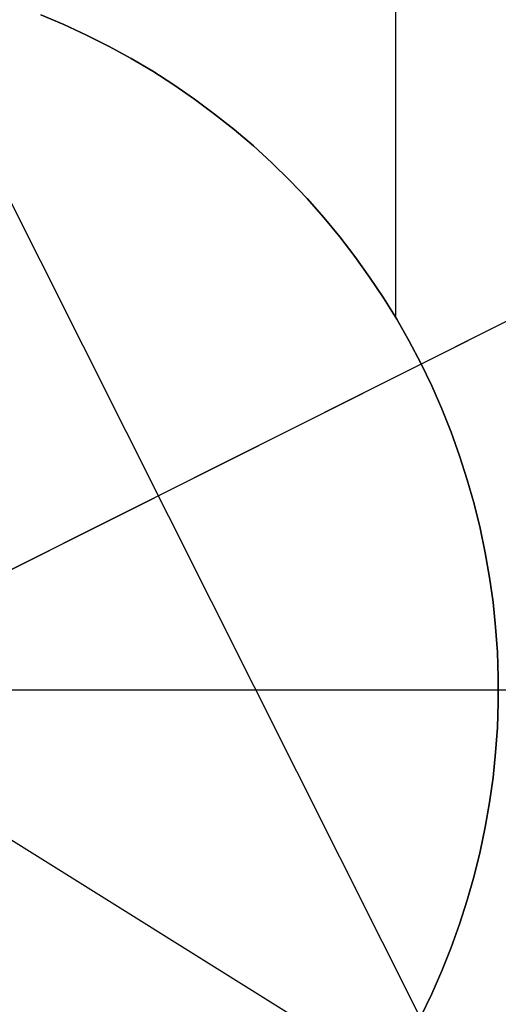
# Model space of a CAD drawing. Header units: millimetres. Extents: x 6239 to 7218, y -13987 to -13139.
# Tile 141 of 256: x 6733 to 6742, y -13463 to -13445. Entities that reach past the tile are written whole.
import ezdxf

# ---------------------------------------------------------------- set-up
doc = ezdxf.new("R2010")
doc.units = ezdxf.units.MM
doc.layers.add('color', color=7, linetype='Continuous')
doc.layers.add('luz', color=7, linetype='Continuous')

msp = doc.modelspace()

# ---------------------------------------------------------------- linework, layer by layer
at = {"color": 7, "true_color": 0xffffff}
for p, q in [((6739.852, -13437.662, 144.2), (6739.852, -13450.57, 144.2)), ((6733.811, -13445.235, 144.2), (6733.389, -13445.058, 144.2)), ((6733.811, -13445.235, 144.2), (6733.389, -13445.058, 144.2)), ((6733.389, -13445.058, 199.6), (6733.811, -13445.235, 199.6)), ((6733.811, -13445.235, 171.9), (6733.389, -13445.058, 171.9)), ((6733.389, -13445.058, 199.6), (6733.811, -13445.235, 199.6)), ((6734.226, -13445.427, 144.2), (6733.811, -13445.235, 144.2)), ((6734.226, -13445.427, 144.2), (6733.811, -13445.235, 144.2)), ((6733.811, -13445.235, 199.6), (6734.226, -13445.427, 199.6)), ((6734.226, -13445.427, 171.9), (6733.811, -13445.235, 171.9)), ((6733.811, -13445.235, 199.6), (6734.226, -13445.427, 199.6)), ((6734.635, -13445.632, 144.2), (6734.226, -13445.427, 144.2)), ((6734.635, -13445.632, 144.2), (6734.226, -13445.427, 144.2)), ((6734.226, -13445.427, 199.6), (6734.635, -13445.632, 199.6)), ((6734.635, -13445.632, 171.9), (6734.226, -13445.427, 171.9)), ((6734.226, -13445.427, 199.6), (6734.635, -13445.632, 199.6)), ((6735.036, -13445.852, 144.2), (6734.635, -13445.632, 144.2)), ((6735.036, -13445.852, 144.2), (6734.635, -13445.632, 144.2)), ((6734.635, -13445.632, 199.6), (6735.036, -13445.852, 199.6)), ((6735.036, -13445.852, 171.9), (6734.635, -13445.632, 171.9)), ((6734.635, -13445.632, 199.6), (6735.036, -13445.852, 199.6)), ((6735.429, -13446.085, 144.2), (6735.036, -13445.852, 144.2)), ((6735.429, -13446.085, 144.2), (6735.036, -13445.852, 144.2)), ((6735.036, -13445.852, 199.6), (6735.429, -13446.085, 199.6)), ((6735.429, -13446.085, 171.9), (6735.036, -13445.852, 171.9)), ((6735.036, -13445.852, 199.6), (6735.429, -13446.085, 199.6)), ((6735.814, -13446.331, 144.2), (6735.429, -13446.085, 144.2)), ((6735.814, -13446.331, 144.2), (6735.429, -13446.085, 144.2)), ((6735.429, -13446.085, 199.6), (6735.814, -13446.331, 199.6)), ((6735.814, -13446.331, 171.9), (6735.429, -13446.085, 171.9)), ((6735.429, -13446.085, 199.6), (6735.814, -13446.331, 199.6)), ((6736.191, -13446.591, 144.2), (6735.814, -13446.331, 144.2)), ((6736.191, -13446.591, 144.2), (6735.814, -13446.331, 144.2)), ((6735.814, -13446.331, 199.6), (6736.191, -13446.591, 199.6)), ((6736.191, -13446.591, 171.9), (6735.814, -13446.331, 171.9)), ((6735.814, -13446.331, 199.6), (6736.191, -13446.591, 199.6)), ((6736.558, -13446.864, 144.2), (6736.191, -13446.591, 144.2)), ((6736.558, -13446.864, 144.2), (6736.191, -13446.591, 144.2)), ((6736.191, -13446.591, 199.6), (6736.558, -13446.864, 199.6)), ((6736.558, -13446.864, 171.9), (6736.191, -13446.591, 171.9)), ((6736.191, -13446.591, 199.6), (6736.558, -13446.864, 199.6)), ((6736.915, -13447.149, 144.2), (6736.558, -13446.864, 144.2)), ((6736.915, -13447.149, 144.2), (6736.558, -13446.864, 144.2)), ((6736.558, -13446.864, 199.6), (6736.915, -13447.149, 199.6)), ((6736.915, -13447.149, 171.9), (6736.558, -13446.864, 171.9)), ((6736.558, -13446.864, 199.6), (6736.915, -13447.149, 199.6)), ((6737.263, -13447.446, 144.2), (6736.915, -13447.149, 144.2)), ((6737.263, -13447.446, 144.2), (6736.915, -13447.149, 144.2)), ((6736.915, -13447.149, 199.6), (6737.263, -13447.446, 199.6)), ((6737.263, -13447.446, 171.9), (6736.915, -13447.149, 171.9)), ((6736.915, -13447.149, 199.6), (6737.263, -13447.446, 199.6)), ((6737.6, -13447.755, 144.2), (6737.263, -13447.446, 144.2)), ((6737.6, -13447.755, 144.2), (6737.263, -13447.446, 144.2)), ((6737.263, -13447.446, 199.6), (6737.6, -13447.755, 199.6)), ((6737.6, -13447.755, 171.9), (6737.263, -13447.446, 171.9)), ((6737.263, -13447.446, 199.6), (6737.6, -13447.755, 199.6)), ((6737.926, -13448.076, 144.2), (6737.6, -13447.755, 144.2)), ((6737.926, -13448.076, 144.2), (6737.6, -13447.755, 144.2)), ((6737.6, -13447.755, 199.6), (6737.926, -13448.076, 199.6)), ((6737.926, -13448.076, 171.9), (6737.6, -13447.755, 171.9)), ((6737.6, -13447.755, 199.6), (6737.926, -13448.076, 199.6)), ((6738.241, -13448.407, 144.2), (6737.926, -13448.076, 144.2)), ((6738.241, -13448.407, 144.2), (6737.926, -13448.076, 144.2)), ((6737.926, -13448.076, 199.6), (6738.241, -13448.407, 199.6)), ((6738.241, -13448.407, 171.9), (6737.926, -13448.076, 171.9)), ((6737.926, -13448.076, 199.6), (6738.241, -13448.407, 199.6)), ((6738.544, -13448.75, 144.2), (6738.241, -13448.407, 144.2)), ((6738.544, -13448.75, 144.2), (6738.241, -13448.407, 144.2)), ((6738.241, -13448.407, 199.6), (6738.544, -13448.75, 199.6)), ((6738.544, -13448.75, 171.9), (6738.241, -13448.407, 171.9)), ((6738.241, -13448.407, 199.6), (6738.544, -13448.75, 199.6)), ((6738.835, -13449.102, 144.2), (6738.544, -13448.75, 144.2)), ((6738.835, -13449.102, 144.2), (6738.544, -13448.75, 144.2)), ((6738.544, -13448.75, 199.6), (6738.835, -13449.102, 199.6)), ((6738.835, -13449.102, 171.9), (6738.544, -13448.75, 171.9)), ((6738.544, -13448.75, 199.6), (6738.835, -13449.102, 199.6)), ((6739.114, -13449.464, 144.2), (6738.835, -13449.102, 144.2)), ((6739.114, -13449.464, 144.2), (6738.835, -13449.102, 144.2)), ((6738.835, -13449.102, 199.6), (6739.114, -13449.464, 199.6)), ((6739.114, -13449.464, 171.9), (6738.835, -13449.102, 171.9)), ((6738.835, -13449.102, 199.6), (6739.114, -13449.464, 199.6)), ((6739.38, -13449.836, 144.2), (6739.114, -13449.464, 144.2)), ((6739.38, -13449.836, 144.2), (6739.114, -13449.464, 144.2)), ((6739.114, -13449.464, 199.6), (6739.38, -13449.836, 199.6)), ((6739.38, -13449.836, 171.9), (6739.114, -13449.464, 171.9)), ((6739.114, -13449.464, 199.6), (6739.38, -13449.836, 199.6)), ((6739.634, -13450.217, 144.2), (6739.38, -13449.836, 144.2)), ((6739.634, -13450.217, 144.2), (6739.38, -13449.836, 144.2)), ((6739.38, -13449.836, 199.6), (6739.634, -13450.217, 199.6)), ((6739.634, -13450.217, 171.9), (6739.38, -13449.836, 171.9)), ((6739.38, -13449.836, 199.6), (6739.634, -13450.217, 199.6)), ((6739.874, -13450.606, 144.2), (6739.634, -13450.217, 144.2)), ((6739.874, -13450.606, 144.2), (6739.634, -13450.217, 144.2)), ((6739.634, -13450.217, 199.6), (6739.874, -13450.606, 199.6)), ((6739.874, -13450.606, 171.9), (6739.634, -13450.217, 171.9)), ((6739.634, -13450.217, 199.6), (6739.874, -13450.606, 199.6)), ((6740.1, -13451.004, 144.2), (6739.874, -13450.606, 144.2)), ((6740.1, -13451.004, 144.2), (6739.874, -13450.606, 144.2)), ((6739.874, -13450.606, 199.6), (6740.1, -13451.004, 199.6)), ((6740.1, -13451.004, 171.9), (6739.874, -13450.606, 171.9)), ((6739.874, -13450.606, 199.6), (6740.1, -13451.004, 199.6)), ((6740.312, -13451.408, 144.2), (6740.1, -13451.004, 144.2)), ((6740.312, -13451.408, 144.2), (6740.1, -13451.004, 144.2)), ((6740.1, -13451.004, 199.6), (6740.312, -13451.408, 199.6)), ((6740.312, -13451.408, 171.9), (6740.1, -13451.004, 171.9)), ((6740.1, -13451.004, 199.6), (6740.312, -13451.408, 199.6)), ((6740.511, -13451.82, 144.2), (6740.312, -13451.408, 144.2)), ((6740.511, -13451.82, 144.2), (6740.312, -13451.408, 144.2)), ((6740.312, -13451.408, 199.6), (6740.511, -13451.82, 199.6)), ((6740.511, -13451.82, 171.9), (6740.312, -13451.408, 171.9)), ((6740.312, -13451.408, 199.6), (6740.511, -13451.82, 199.6)), ((6740.695, -13452.239, 144.2), (6740.511, -13451.82, 144.2)), ((6740.695, -13452.239, 144.2), (6740.511, -13451.82, 144.2)), ((6740.511, -13451.82, 199.6), (6740.695, -13452.239, 199.6)), ((6740.695, -13452.239, 171.9), (6740.511, -13451.82, 171.9)), ((6740.511, -13451.82, 199.6), (6740.695, -13452.239, 199.6)), ((6740.864, -13452.664, 144.2), (6740.695, -13452.239, 144.2)), ((6740.864, -13452.664, 144.2), (6740.695, -13452.239, 144.2)), ((6740.695, -13452.239, 199.6), (6740.864, -13452.664, 199.6)), ((6740.864, -13452.664, 171.9), (6740.695, -13452.239, 171.9)), ((6740.695, -13452.239, 199.6), (6740.864, -13452.664, 199.6)), ((6741.019, -13453.094, 144.2), (6740.864, -13452.664, 144.2)), ((6741.019, -13453.094, 144.2), (6740.864, -13452.664, 144.2)), ((6740.864, -13452.664, 199.6), (6741.019, -13453.094, 199.6)), ((6741.019, -13453.094, 171.9), (6740.864, -13452.664, 171.9)), ((6740.864, -13452.664, 199.6), (6741.019, -13453.094, 199.6)), ((6741.159, -13453.529, 144.2), (6741.019, -13453.094, 144.2)), ((6741.159, -13453.529, 144.2), (6741.019, -13453.094, 144.2)), ((6741.019, -13453.094, 199.6), (6741.159, -13453.529, 199.6)), ((6741.159, -13453.529, 171.9), (6741.019, -13453.094, 171.9)), ((6741.019, -13453.094, 199.6), (6741.159, -13453.529, 199.6)), ((6741.284, -13453.969, 144.2), (6741.159, -13453.529, 144.2)), ((6741.284, -13453.969, 144.2), (6741.159, -13453.529, 144.2)), ((6741.159, -13453.529, 199.6), (6741.284, -13453.969, 199.6)), ((6741.284, -13453.969, 171.9), (6741.159, -13453.529, 171.9)), ((6741.159, -13453.529, 199.6), (6741.284, -13453.969, 199.6)), ((6741.393, -13454.413, 144.2), (6741.284, -13453.969, 144.2)), ((6741.393, -13454.413, 144.2), (6741.284, -13453.969, 144.2)), ((6741.284, -13453.969, 199.6), (6741.393, -13454.413, 199.6)), ((6741.393, -13454.413, 171.9), (6741.284, -13453.969, 171.9)), ((6741.284, -13453.969, 199.6), (6741.393, -13454.413, 199.6)), ((6741.487, -13454.861, 144.2), (6741.393, -13454.413, 144.2)), ((6741.487, -13454.861, 144.2), (6741.393, -13454.413, 144.2)), ((6741.393, -13454.413, 199.6), (6741.487, -13454.861, 199.6)), ((6741.487, -13454.861, 171.9), (6741.393, -13454.413, 171.9)), ((6741.393, -13454.413, 199.6), (6741.487, -13454.861, 199.6)), ((6741.566, -13455.311, 144.2), (6741.487, -13454.861, 144.2)), ((6741.566, -13455.311, 144.2), (6741.487, -13454.861, 144.2)), ((6741.487, -13454.861, 199.6), (6741.566, -13455.311, 199.6)), ((6741.566, -13455.311, 171.9), (6741.487, -13454.861, 171.9)), ((6741.487, -13454.861, 199.6), (6741.566, -13455.311, 199.6)), ((6741.629, -13455.764, 144.2), (6741.566, -13455.311, 144.2)), ((6741.629, -13455.764, 144.2), (6741.566, -13455.311, 144.2)), ((6741.566, -13455.311, 199.6), (6741.629, -13455.764, 199.6)), ((6741.629, -13455.764, 171.9), (6741.566, -13455.311, 171.9)), ((6741.566, -13455.311, 199.6), (6741.629, -13455.764, 199.6)), ((6741.676, -13456.219, 144.2), (6741.629, -13455.764, 144.2)), ((6741.676, -13456.219, 144.2), (6741.629, -13455.764, 144.2)), ((6741.629, -13455.764, 199.6), (6741.676, -13456.219, 199.6)), ((6741.676, -13456.219, 171.9), (6741.629, -13455.764, 171.9)), ((6741.629, -13455.764, 199.6), (6741.676, -13456.219, 199.6)), ((6741.707, -13456.675, 144.2), (6741.676, -13456.219, 144.2)), ((6741.707, -13456.675, 144.2), (6741.676, -13456.219, 144.2)), ((6741.676, -13456.219, 199.6), (6741.707, -13456.675, 199.6)), ((6741.707, -13456.675, 171.9), (6741.676, -13456.219, 171.9)), ((6741.676, -13456.219, 199.6), (6741.707, -13456.675, 199.6)), ((6741.723, -13457.132, 144.2), (6741.707, -13456.675, 144.2)), ((6741.723, -13457.132, 144.2), (6741.707, -13456.675, 144.2)), ((6741.707, -13456.675, 199.6), (6741.723, -13457.132, 199.6)), ((6741.723, -13457.132, 171.9), (6741.707, -13456.675, 171.9)), ((6741.707, -13456.675, 199.6), (6741.723, -13457.132, 199.6)), ((6741.723, -13457.589, 144.2), (6741.723, -13457.132, 144.2)), ((6741.723, -13457.589, 144.2), (6741.723, -13457.132, 144.2)), ((6741.723, -13457.132, 199.6), (6741.723, -13457.589, 199.6)), ((6741.723, -13457.589, 171.9), (6741.723, -13457.132, 171.9)), ((6741.723, -13457.132, 199.6), (6741.723, -13457.589, 199.6)), ((6728.479, -13457.361, 200.6), (6768.354, -13457.361, 200.6)), ((6741.707, -13458.046, 144.2), (6741.723, -13457.589, 144.2)), ((6741.707, -13458.046, 144.2), (6741.723, -13457.589, 144.2)), ((6741.723, -13457.589, 199.6), (6741.707, -13458.046, 199.6)), ((6741.707, -13458.046, 171.9), (6741.723, -13457.589, 171.9)), ((6741.723, -13457.589, 199.6), (6741.707, -13458.046, 199.6)), ((6741.676, -13458.503, 144.2), (6741.707, -13458.046, 144.2)), ((6741.676, -13458.503, 144.2), (6741.707, -13458.046, 144.2)), ((6741.707, -13458.046, 199.6), (6741.676, -13458.503, 199.6)), ((6741.676, -13458.503, 171.9), (6741.707, -13458.046, 171.9)), ((6741.707, -13458.046, 199.6), (6741.676, -13458.503, 199.6)), ((6741.629, -13458.957, 144.2), (6741.676, -13458.503, 144.2)), ((6741.629, -13458.957, 144.2), (6741.676, -13458.503, 144.2)), ((6741.676, -13458.503, 199.6), (6741.629, -13458.957, 199.6)), ((6741.629, -13458.957, 171.9), (6741.676, -13458.503, 171.9)), ((6741.676, -13458.503, 199.6), (6741.629, -13458.957, 199.6)), ((6741.566, -13459.41, 144.2), (6741.629, -13458.957, 144.2)), ((6741.566, -13459.41, 144.2), (6741.629, -13458.957, 144.2)), ((6741.629, -13458.957, 199.6), (6741.566, -13459.41, 199.6)), ((6741.566, -13459.41, 171.9), (6741.629, -13458.957, 171.9)), ((6741.629, -13458.957, 199.6), (6741.566, -13459.41, 199.6)), ((6741.487, -13459.861, 144.2), (6741.566, -13459.41, 144.2)), ((6741.487, -13459.861, 144.2), (6741.566, -13459.41, 144.2)), ((6741.566, -13459.41, 199.6), (6741.487, -13459.861, 199.6)), ((6741.487, -13459.861, 171.9), (6741.566, -13459.41, 171.9)), ((6741.566, -13459.41, 199.6), (6741.487, -13459.861, 199.6)), ((6741.393, -13460.308, 144.2), (6741.487, -13459.861, 144.2)), ((6741.393, -13460.308, 144.2), (6741.487, -13459.861, 144.2)), ((6741.487, -13459.861, 199.6), (6741.393, -13460.308, 199.6)), ((6741.393, -13460.308, 171.9), (6741.487, -13459.861, 171.9)), ((6741.487, -13459.861, 199.6), (6741.393, -13460.308, 199.6)), ((6741.284, -13460.752, 144.2), (6741.393, -13460.308, 144.2)), ((6741.284, -13460.752, 144.2), (6741.393, -13460.308, 144.2)), ((6741.393, -13460.308, 199.6), (6741.284, -13460.752, 199.6)), ((6741.284, -13460.752, 171.9), (6741.393, -13460.308, 171.9)), ((6741.393, -13460.308, 199.6), (6741.284, -13460.752, 199.6)), ((6741.159, -13461.192, 144.2), (6741.284, -13460.752, 144.2)), ((6741.159, -13461.192, 144.2), (6741.284, -13460.752, 144.2)), ((6741.284, -13460.752, 199.6), (6741.159, -13461.192, 199.6)), ((6741.159, -13461.192, 171.9), (6741.284, -13460.752, 171.9)), ((6741.284, -13460.752, 199.6), (6741.159, -13461.192, 199.6)), ((6741.019, -13461.628, 144.2), (6741.159, -13461.192, 144.2)), ((6741.019, -13461.628, 144.2), (6741.159, -13461.192, 144.2)), ((6741.159, -13461.192, 199.6), (6741.019, -13461.628, 199.6)), ((6741.019, -13461.628, 171.9), (6741.159, -13461.192, 171.9)), ((6741.159, -13461.192, 199.6), (6741.019, -13461.628, 199.6)), ((6740.864, -13462.058, 144.2), (6741.019, -13461.628, 144.2)), ((6740.864, -13462.058, 144.2), (6741.019, -13461.628, 144.2)), ((6741.019, -13461.628, 199.6), (6740.864, -13462.058, 199.6)), ((6740.864, -13462.058, 171.9), (6741.019, -13461.628, 171.9)), ((6741.019, -13461.628, 199.6), (6740.864, -13462.058, 199.6)), ((6740.695, -13462.483, 144.2), (6740.864, -13462.058, 144.2)), ((6740.695, -13462.483, 144.2), (6740.864, -13462.058, 144.2)), ((6740.864, -13462.058, 199.6), (6740.695, -13462.483, 199.6)), ((6740.695, -13462.483, 171.9), (6740.864, -13462.058, 171.9)), ((6740.864, -13462.058, 199.6), (6740.695, -13462.483, 199.6)), ((6740.511, -13462.901, 144.2), (6740.695, -13462.483, 144.2)), ((6740.511, -13462.901, 144.2), (6740.695, -13462.483, 144.2)), ((6740.695, -13462.483, 199.6), (6740.511, -13462.901, 199.6)), ((6740.511, -13462.901, 171.9), (6740.695, -13462.483, 171.9)), ((6740.695, -13462.483, 199.6), (6740.511, -13462.901, 199.6)), ((6740.312, -13463.313, 144.2), (6740.511, -13462.901, 144.2)), ((6740.312, -13463.313, 144.2), (6740.511, -13462.901, 144.2)), ((6740.511, -13462.901, 199.6), (6740.312, -13463.313, 199.6)), ((6740.312, -13463.313, 171.9), (6740.511, -13462.901, 171.9)), ((6740.511, -13462.901, 199.6), (6740.312, -13463.313, 199.6))]:
    msp.add_line(p, q, dxfattribs=at)
at = {"layer": 'color'}
msp.add_line((6655.479, -13457.361, 43.5), (6801.479, -13457.361, 43.5), dxfattribs=at)
at = {"layer": 'luz', "color": 254, "true_color": 0xcad1ee}
for p, q in [((6667.793, -13318.819, -31.05), (6803.265, -13588.828, -31.05)), ((6667.793, -13318.819, -32.55), (6803.265, -13588.828, -32.55)), ((6601.438, -13377.985, -34.05), (6855.52, -13536.737, -34.05)), ((6601.438, -13377.985, -32.55), (6855.52, -13536.737, -32.55)), ((6594.587, -13524.539, -31.05), (6862.371, -13390.182, -31.05)), ((6862.371, -13390.182, -32.55), (6594.587, -13524.539, -32.55))]:
    msp.add_line(p, q, dxfattribs=at)

doc.saveas('drawing.dxf')
